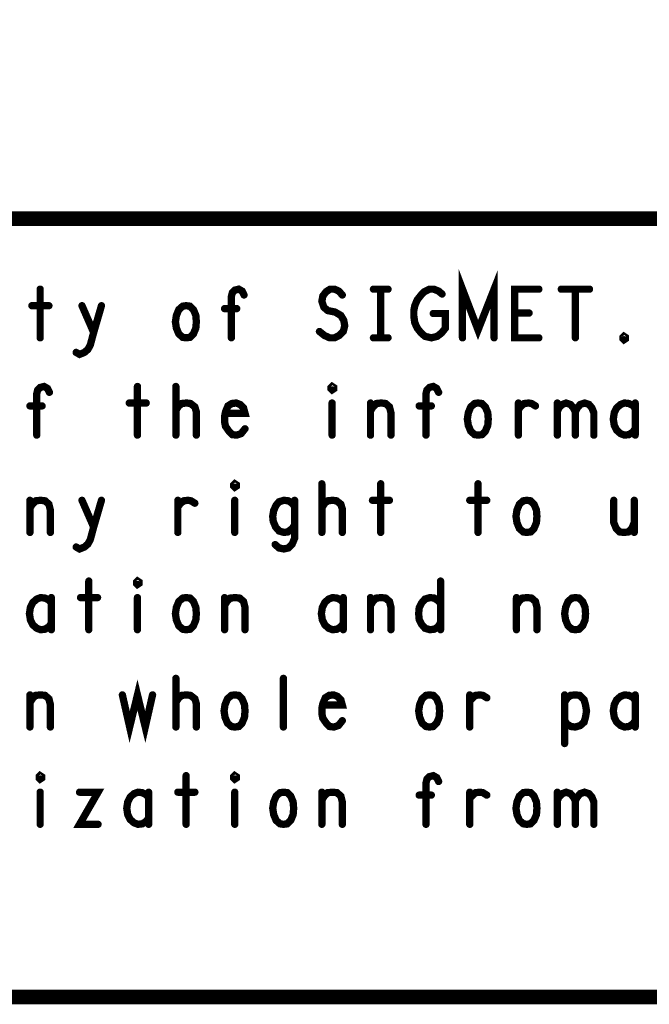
# Model space of a CAD drawing. Extents: x 17.4 to 50.4, y 21.5 to 42.5.
# Tile 12 of 33: x 44 to 45.3, y 21.5 to 23.5. Entities that reach past the tile are written whole.
import ezdxf

# ---------------------------------------------------------------- set-up
doc = ezdxf.new("R2010")
doc.units = 0
doc.layers.add('1', color=2, linetype='CONTINUOUS')

msp = doc.modelspace()

# ---------------------------------------------------------------- linework, layer by layer
at = {"layer": '1'}
for points, const_width in [([(17.43, 21.495), (50.43, 21.495), (50.43, 42.495), (17.43, 42.495), (17.43, 21.495)], 0.03), ([(50.43, 23.095), (44.23, 23.095), (40.43, 23.095), (40.43, 21.495)], 0.03), ([(44.955, 22.85), (44.955, 22.95), (44.987, 22.866), (45.02, 22.95), (45.02, 22.85)], 0.015), ([(44.087, 22.95), (44.087, 22.85)], 0.015), ([(44.48, 22.85), (44.48, 22.935), (44.482, 22.943), (44.487, 22.948), (44.495, 22.95), (44.502, 22.946), (44.506, 22.938)], 0.015), ([(44.661, 22.863), (44.671, 22.855), (44.682, 22.85), (44.692, 22.85), (44.702, 22.855), (44.71, 22.863), (44.713, 22.875), (44.711, 22.886), (44.705, 22.896), (44.693, 22.903), (44.678, 22.906), (44.67, 22.913), (44.666, 22.925), (44.668, 22.936), (44.675, 22.945), (44.683, 22.95), (44.692, 22.95), (44.701, 22.946), (44.708, 22.938)], 0.015), ([(44.772, 22.95), (44.802, 22.95)], 0.015), ([(44.787, 22.95), (44.787, 22.85)], 0.015), ([(44.895, 22.9), (44.92, 22.9), (44.92, 22.87), (44.912, 22.86), (44.903, 22.853), (44.891, 22.85), (44.878, 22.853), (44.87, 22.86), (44.862, 22.87), (44.857, 22.881), (44.855, 22.895), (44.855, 22.906), (44.857, 22.916), (44.862, 22.928), (44.87, 22.938), (44.877, 22.945), (44.887, 22.95), (44.896, 22.95), (44.906, 22.946), (44.913, 22.94)], 0.015), ([(45.112, 22.85), (45.062, 22.85), (45.062, 22.95), (45.112, 22.95)], 0.015), ([(45.158, 22.95), (45.216, 22.95)], 0.015), ([(45.187, 22.95), (45.187, 22.85)], 0.015), ([(44.07, 22.916), (44.105, 22.916)], 0.015), ([(44.161, 22.82), (44.168, 22.816), (44.178, 22.82), (44.185, 22.826), (44.19, 22.835), (44.197, 22.861), (44.213, 22.916)], 0.015), ([(44.173, 22.916), (44.197, 22.861)], 0.015), ([(44.387, 22.85), (44.38, 22.851), (44.372, 22.858), (44.367, 22.87), (44.365, 22.883), (44.367, 22.896), (44.372, 22.908), (44.38, 22.915), (44.387, 22.916), (44.395, 22.915), (44.402, 22.908), (44.407, 22.896), (44.408, 22.883), (44.407, 22.87), (44.402, 22.858), (44.395, 22.851), (44.387, 22.85)], 0.015), ([(44.491, 22.91), (44.466, 22.91)], 0.015), ([(45.092, 22.901), (45.062, 22.901)], 0.015), ([(44.772, 22.85), (44.802, 22.85)], 0.015), ([(45.287, 22.846), (45.285, 22.848), (45.285, 22.851), (45.287, 22.853), (45.29, 22.851), (45.29, 22.848), (45.287, 22.846)], 0.015), ([(44.08, 22.65), (44.08, 22.735), (44.082, 22.743), (44.087, 22.748), (44.095, 22.75), (44.102, 22.746), (44.106, 22.738)], 0.015), ([(44.287, 22.75), (44.287, 22.65)], 0.015), ([(44.366, 22.65), (44.366, 22.75)], 0.015), ([(44.687, 22.743), (44.685, 22.745), (44.685, 22.748), (44.687, 22.75), (44.69, 22.748), (44.69, 22.745), (44.687, 22.743)], 0.015), ([(44.88, 22.65), (44.88, 22.735), (44.882, 22.743), (44.887, 22.748), (44.895, 22.75), (44.902, 22.746), (44.906, 22.738)], 0.015), ([(44.091, 22.71), (44.066, 22.71)], 0.015), ([(44.27, 22.716), (44.305, 22.716)], 0.015), ([(44.366, 22.701), (44.372, 22.71), (44.378, 22.715), (44.388, 22.716), (44.396, 22.715), (44.405, 22.708), (44.408, 22.698), (44.408, 22.65)], 0.015), ([(44.468, 22.695), (44.508, 22.695), (44.505, 22.706), (44.498, 22.713), (44.49, 22.716), (44.481, 22.715), (44.473, 22.71), (44.468, 22.698), (44.466, 22.688), (44.466, 22.678), (44.468, 22.668), (44.475, 22.658), (44.482, 22.651), (44.491, 22.65), (44.5, 22.653), (44.508, 22.663)], 0.015), ([(44.687, 22.716), (44.687, 22.65)], 0.015), ([(44.766, 22.7), (44.771, 22.708), (44.778, 22.715), (44.788, 22.716), (44.797, 22.715), (44.805, 22.708), (44.808, 22.696), (44.808, 22.65)], 0.015), ([(44.766, 22.65), (44.766, 22.716)], 0.015), ([(44.891, 22.71), (44.866, 22.71)], 0.015), ([(44.987, 22.65), (44.98, 22.651), (44.972, 22.658), (44.967, 22.67), (44.965, 22.683), (44.967, 22.696), (44.972, 22.708), (44.98, 22.715), (44.987, 22.716), (44.995, 22.715), (45.002, 22.708), (45.007, 22.696), (45.008, 22.683), (45.007, 22.67), (45.002, 22.658), (44.995, 22.651), (44.987, 22.65)], 0.015), ([(45.07, 22.703), (45.076, 22.71), (45.082, 22.715), (45.091, 22.716), (45.097, 22.715), (45.105, 22.71)], 0.015), ([(45.07, 22.65), (45.07, 22.716)], 0.015), ([(45.15, 22.698), (45.153, 22.706), (45.16, 22.713), (45.168, 22.716), (45.177, 22.713), (45.183, 22.706), (45.187, 22.698), (45.187, 22.65)], 0.015), ([(45.15, 22.65), (45.15, 22.716)], 0.015), ([(45.187, 22.698), (45.191, 22.706), (45.197, 22.713), (45.206, 22.716), (45.215, 22.713), (45.221, 22.706), (45.225, 22.696), (45.225, 22.65)], 0.015), ([(45.31, 22.705), (45.305, 22.711), (45.297, 22.715), (45.288, 22.716), (45.28, 22.713), (45.272, 22.706), (45.267, 22.696), (45.265, 22.683), (45.267, 22.67), (45.272, 22.66), (45.28, 22.653), (45.288, 22.65), (45.297, 22.651), (45.305, 22.656), (45.31, 22.663)], 0.015), ([(45.31, 22.65), (45.31, 22.716)], 0.015), ([(44.487, 22.543), (44.485, 22.545), (44.485, 22.548), (44.487, 22.55), (44.49, 22.548), (44.49, 22.545), (44.487, 22.543)], 0.015), ([(44.666, 22.45), (44.666, 22.55)], 0.015), ([(44.787, 22.55), (44.787, 22.45)], 0.015), ([(44.987, 22.55), (44.987, 22.45)], 0.015), ([(44.066, 22.5), (44.071, 22.508), (44.078, 22.515), (44.088, 22.516), (44.097, 22.515), (44.105, 22.508), (44.108, 22.496), (44.108, 22.45)], 0.015), ([(44.066, 22.45), (44.066, 22.516)], 0.015), ([(44.161, 22.42), (44.168, 22.416), (44.178, 22.42), (44.185, 22.426), (44.19, 22.435), (44.197, 22.461), (44.213, 22.516)], 0.015), ([(44.173, 22.516), (44.197, 22.461)], 0.015), ([(44.37, 22.503), (44.376, 22.51), (44.382, 22.515), (44.391, 22.516), (44.397, 22.515), (44.405, 22.51)], 0.015), ([(44.37, 22.45), (44.37, 22.516)], 0.015), ([(44.487, 22.516), (44.487, 22.45)], 0.015), ([(44.61, 22.503), (44.605, 22.51), (44.597, 22.515), (44.588, 22.516), (44.578, 22.513), (44.572, 22.506), (44.567, 22.495), (44.565, 22.483), (44.566, 22.473), (44.571, 22.461), (44.578, 22.453), (44.588, 22.45), (44.596, 22.451), (44.605, 22.458), (44.61, 22.465)], 0.015), ([(44.57, 22.425), (44.578, 22.418), (44.588, 22.416), (44.597, 22.418), (44.605, 22.426), (44.61, 22.438), (44.61, 22.516)], 0.015), ([(44.666, 22.501), (44.672, 22.51), (44.678, 22.515), (44.688, 22.516), (44.696, 22.515), (44.705, 22.508), (44.708, 22.498), (44.708, 22.45)], 0.015), ([(44.77, 22.516), (44.805, 22.516)], 0.015), ([(44.97, 22.516), (45.005, 22.516)], 0.015), ([(45.087, 22.45), (45.08, 22.451), (45.072, 22.458), (45.067, 22.47), (45.065, 22.483), (45.067, 22.496), (45.072, 22.508), (45.08, 22.515), (45.087, 22.516), (45.095, 22.515), (45.102, 22.508), (45.107, 22.496), (45.108, 22.483), (45.107, 22.47), (45.102, 22.458), (45.095, 22.451), (45.087, 22.45)], 0.015), ([(45.266, 22.516), (45.266, 22.47), (45.271, 22.458), (45.278, 22.451), (45.287, 22.45), (45.296, 22.451), (45.303, 22.458), (45.308, 22.47)], 0.015), ([(45.308, 22.45), (45.308, 22.516)], 0.015), ([(44.187, 22.35), (44.187, 22.25)], 0.015), ([(44.287, 22.343), (44.285, 22.345), (44.285, 22.348), (44.287, 22.35), (44.29, 22.348), (44.29, 22.345), (44.287, 22.343)], 0.015), ([(44.91, 22.35), (44.91, 22.25)], 0.015), ([(44.11, 22.305), (44.105, 22.311), (44.097, 22.315), (44.088, 22.316), (44.08, 22.313), (44.072, 22.306), (44.067, 22.296), (44.065, 22.283), (44.067, 22.27), (44.072, 22.26), (44.08, 22.253), (44.088, 22.25), (44.097, 22.251), (44.105, 22.256), (44.11, 22.263)], 0.015), ([(44.11, 22.25), (44.11, 22.316)], 0.015), ([(44.17, 22.316), (44.205, 22.316)], 0.015), ([(44.287, 22.316), (44.287, 22.25)], 0.015), ([(44.387, 22.25), (44.38, 22.251), (44.372, 22.258), (44.367, 22.27), (44.365, 22.283), (44.367, 22.296), (44.372, 22.308), (44.38, 22.315), (44.387, 22.316), (44.395, 22.315), (44.402, 22.308), (44.407, 22.296), (44.408, 22.283), (44.407, 22.27), (44.402, 22.258), (44.395, 22.251), (44.387, 22.25)], 0.015), ([(44.466, 22.3), (44.471, 22.308), (44.478, 22.315), (44.488, 22.316), (44.497, 22.315), (44.505, 22.308), (44.508, 22.296), (44.508, 22.25)], 0.015), ([(44.466, 22.25), (44.466, 22.316)], 0.015), ([(44.71, 22.305), (44.705, 22.311), (44.697, 22.315), (44.688, 22.316), (44.68, 22.313), (44.672, 22.306), (44.667, 22.296), (44.665, 22.283), (44.667, 22.27), (44.672, 22.26), (44.68, 22.253), (44.688, 22.25), (44.697, 22.251), (44.705, 22.256), (44.71, 22.263)], 0.015), ([(44.71, 22.25), (44.71, 22.316)], 0.015), ([(44.766, 22.3), (44.771, 22.308), (44.778, 22.315), (44.788, 22.316), (44.797, 22.315), (44.805, 22.308), (44.808, 22.296), (44.808, 22.25)], 0.015), ([(44.766, 22.25), (44.766, 22.316)], 0.015), ([(44.91, 22.265), (44.905, 22.256), (44.897, 22.251), (44.888, 22.25), (44.878, 22.253), (44.871, 22.261), (44.866, 22.271), (44.865, 22.283), (44.866, 22.295), (44.871, 22.305), (44.878, 22.313), (44.888, 22.316), (44.897, 22.315), (44.903, 22.311), (44.91, 22.305)], 0.015), ([(45.066, 22.3), (45.071, 22.308), (45.078, 22.315), (45.088, 22.316), (45.097, 22.315), (45.105, 22.308), (45.108, 22.296), (45.108, 22.25)], 0.015), ([(45.066, 22.25), (45.066, 22.316)], 0.015), ([(45.187, 22.25), (45.18, 22.251), (45.172, 22.258), (45.167, 22.27), (45.165, 22.283), (45.167, 22.296), (45.172, 22.308), (45.18, 22.315), (45.187, 22.316), (45.195, 22.315), (45.202, 22.308), (45.207, 22.296), (45.208, 22.283), (45.207, 22.27), (45.202, 22.258), (45.195, 22.251), (45.187, 22.25)], 0.015), ([(44.256, 22.116), (44.271, 22.05), (44.287, 22.116), (44.303, 22.05), (44.318, 22.116)], 0.015), ([(44.366, 22.05), (44.366, 22.15)], 0.015), ([(44.587, 22.05), (44.587, 22.15)], 0.015), ([(44.066, 22.1), (44.071, 22.108), (44.078, 22.115), (44.088, 22.116), (44.097, 22.115), (44.105, 22.108), (44.108, 22.096), (44.108, 22.05)], 0.015), ([(44.066, 22.05), (44.066, 22.116)], 0.015), ([(44.366, 22.101), (44.372, 22.11), (44.378, 22.115), (44.388, 22.116), (44.396, 22.115), (44.405, 22.108), (44.408, 22.098), (44.408, 22.05)], 0.015), ([(44.487, 22.05), (44.48, 22.051), (44.472, 22.058), (44.467, 22.07), (44.465, 22.083), (44.467, 22.096), (44.472, 22.108), (44.48, 22.115), (44.487, 22.116), (44.495, 22.115), (44.502, 22.108), (44.507, 22.096), (44.508, 22.083), (44.507, 22.07), (44.502, 22.058), (44.495, 22.051), (44.487, 22.05)], 0.015), ([(44.668, 22.095), (44.708, 22.095), (44.705, 22.106), (44.698, 22.113), (44.69, 22.116), (44.681, 22.115), (44.673, 22.11), (44.668, 22.098), (44.666, 22.088), (44.666, 22.078), (44.668, 22.068), (44.675, 22.058), (44.682, 22.051), (44.691, 22.05), (44.7, 22.053), (44.708, 22.063)], 0.015), ([(44.887, 22.05), (44.88, 22.051), (44.872, 22.058), (44.867, 22.07), (44.865, 22.083), (44.867, 22.096), (44.872, 22.108), (44.88, 22.115), (44.887, 22.116), (44.895, 22.115), (44.902, 22.108), (44.907, 22.096), (44.908, 22.083), (44.907, 22.07), (44.902, 22.058), (44.895, 22.051), (44.887, 22.05)], 0.015), ([(44.97, 22.103), (44.976, 22.11), (44.982, 22.115), (44.991, 22.116), (44.997, 22.115), (45.005, 22.11)], 0.015), ([(44.97, 22.05), (44.97, 22.116)], 0.015), ([(45.165, 22.101), (45.171, 22.11), (45.177, 22.115), (45.187, 22.116), (45.196, 22.115), (45.205, 22.106), (45.208, 22.095), (45.21, 22.083), (45.208, 22.071), (45.205, 22.06), (45.197, 22.053), (45.187, 22.05), (45.178, 22.051), (45.17, 22.056), (45.165, 22.063)], 0.015), ([(45.165, 22.016), (45.165, 22.116)], 0.015), ([(45.31, 22.105), (45.305, 22.111), (45.297, 22.115), (45.288, 22.116), (45.28, 22.113), (45.272, 22.106), (45.267, 22.096), (45.265, 22.083), (45.267, 22.07), (45.272, 22.06), (45.28, 22.053), (45.288, 22.05), (45.297, 22.051), (45.305, 22.056), (45.31, 22.063)], 0.015), ([(45.31, 22.05), (45.31, 22.116)], 0.015), ([(44.087, 21.943), (44.085, 21.945), (44.085, 21.948), (44.087, 21.95), (44.09, 21.948), (44.09, 21.945), (44.087, 21.943)], 0.015), ([(44.487, 21.943), (44.485, 21.945), (44.485, 21.948), (44.487, 21.95), (44.49, 21.948), (44.49, 21.945), (44.487, 21.943)], 0.015), ([(44.387, 21.95), (44.387, 21.85)], 0.015), ([(44.88, 21.85), (44.88, 21.935), (44.882, 21.943), (44.887, 21.948), (44.895, 21.95), (44.902, 21.946), (44.906, 21.938)], 0.015), ([(44.087, 21.916), (44.087, 21.85)], 0.015), ([(44.168, 21.916), (44.206, 21.916), (44.168, 21.85), (44.206, 21.85)], 0.015), ([(44.31, 21.905), (44.305, 21.911), (44.297, 21.915), (44.288, 21.916), (44.28, 21.913), (44.272, 21.906), (44.267, 21.896), (44.265, 21.883), (44.267, 21.87), (44.272, 21.86), (44.28, 21.853), (44.288, 21.85), (44.297, 21.851), (44.305, 21.856), (44.31, 21.863)], 0.015), ([(44.31, 21.85), (44.31, 21.916)], 0.015), ([(44.37, 21.916), (44.405, 21.916)], 0.015), ([(44.487, 21.916), (44.487, 21.85)], 0.015), ([(44.587, 21.85), (44.58, 21.851), (44.572, 21.858), (44.567, 21.87), (44.565, 21.883), (44.567, 21.896), (44.572, 21.908), (44.58, 21.915), (44.587, 21.916), (44.595, 21.915), (44.602, 21.908), (44.607, 21.896), (44.608, 21.883), (44.607, 21.87), (44.602, 21.858), (44.595, 21.851), (44.587, 21.85)], 0.015), ([(44.666, 21.9), (44.671, 21.908), (44.678, 21.915), (44.688, 21.916), (44.697, 21.915), (44.705, 21.908), (44.708, 21.896), (44.708, 21.85)], 0.015), ([(44.666, 21.85), (44.666, 21.916)], 0.015), ([(44.97, 21.903), (44.976, 21.91), (44.982, 21.915), (44.991, 21.916), (44.997, 21.915), (45.005, 21.91)], 0.015), ([(44.97, 21.85), (44.97, 21.916)], 0.015), ([(45.087, 21.85), (45.08, 21.851), (45.072, 21.858), (45.067, 21.87), (45.065, 21.883), (45.067, 21.896), (45.072, 21.908), (45.08, 21.915), (45.087, 21.916), (45.095, 21.915), (45.102, 21.908), (45.107, 21.896), (45.108, 21.883), (45.107, 21.87), (45.102, 21.858), (45.095, 21.851), (45.087, 21.85)], 0.015), ([(45.15, 21.898), (45.153, 21.906), (45.16, 21.913), (45.168, 21.916), (45.177, 21.913), (45.183, 21.906), (45.187, 21.898), (45.187, 21.85)], 0.015), ([(45.15, 21.85), (45.15, 21.916)], 0.015), ([(45.187, 21.898), (45.191, 21.906), (45.197, 21.913), (45.206, 21.916), (45.215, 21.913), (45.221, 21.906), (45.225, 21.896), (45.225, 21.85)], 0.015), ([(44.891, 21.91), (44.866, 21.91)], 0.015)]:
    msp.add_lwpolyline(points, dxfattribs=dict(at, const_width=const_width))
at = {"layer": '1', "const_width": 0.0075}
for points in [[(44.09075, 22.95, 1), (44.08325, 22.95, 1)], [(44.77575, 22.95, 1), (44.76825, 22.95, 1)], [(44.79075, 22.95, 1), (44.78325, 22.95, 1)], [(44.80575, 22.95, 1), (44.79825, 22.95, 1)], [(45.11575, 22.95, 1), (45.10825, 22.95, 1)], [(45.16175, 22.95, 1), (45.15425, 22.95, 1)], [(45.19075, 22.95, 1), (45.18325, 22.95, 1)], [(45.21975, 22.95, 1), (45.21225, 22.95, 1)], [(44.50975, 22.938, 1), (44.50225, 22.938, 1)], [(44.71175, 22.938, 1), (44.70425, 22.938, 1)], [(44.91675, 22.94, 1), (44.90925, 22.94, 1)], [(44.07375, 22.916, 1), (44.06625, 22.916, 1)], [(44.10875, 22.916, 1), (44.10125, 22.916, 1)], [(44.17675, 22.916, 1), (44.16925, 22.916, 1)], [(44.21675, 22.916, 1), (44.20925, 22.916, 1)], [(44.46975, 22.91, 1), (44.46225, 22.91, 1)], [(44.49475, 22.91, 1), (44.48725, 22.91, 1)], [(44.89875, 22.9, 1), (44.89125, 22.9, 1)], [(45.06575, 22.901, 1), (45.05825, 22.901, 1)], [(45.09575, 22.901, 1), (45.08825, 22.901, 1)], [(44.66475, 22.863, 1), (44.65725, 22.863, 1)], [(44.09075, 22.85, 1), (44.08325, 22.85, 1)], [(44.20075, 22.861, 1), (44.19325, 22.861, 1)], [(44.39075, 22.85, 1), (44.38325, 22.85, 1)], [(44.39075, 22.85, 1), (44.38325, 22.85, 1)], [(44.48375, 22.85, 1), (44.47625, 22.85, 1)], [(44.77575, 22.85, 1), (44.76825, 22.85, 1)], [(44.79075, 22.85, 1), (44.78325, 22.85, 1)], [(44.80575, 22.85, 1), (44.79825, 22.85, 1)], [(44.95875, 22.85, 1), (44.95125, 22.85, 1)], [(45.02375, 22.85, 1), (45.01625, 22.85, 1)], [(45.11575, 22.85, 1), (45.10825, 22.85, 1)], [(45.19075, 22.85, 1), (45.18325, 22.85, 1)], [(45.29075, 22.846, 1), (45.28325, 22.846, 1)], [(45.29075, 22.846, 1), (45.28325, 22.846, 1)], [(44.16475, 22.82, 1), (44.15725, 22.82, 1)], [(44.29075, 22.75, 1), (44.28325, 22.75, 1)], [(44.36975, 22.75, 1), (44.36225, 22.75, 1)], [(44.69075, 22.743, 1), (44.68325, 22.743, 1)], [(44.69075, 22.743, 1), (44.68325, 22.743, 1)], [(44.10975, 22.738, 1), (44.10225, 22.738, 1)], [(44.90975, 22.738, 1), (44.90225, 22.738, 1)], [(44.06975, 22.71, 1), (44.06225, 22.71, 1)], [(44.09475, 22.71, 1), (44.08725, 22.71, 1)], [(44.27375, 22.716, 1), (44.26625, 22.716, 1)], [(44.30875, 22.716, 1), (44.30125, 22.716, 1)], [(44.36975, 22.701, 1), (44.36225, 22.701, 1)], [(44.69075, 22.716, 1), (44.68325, 22.716, 1)], [(44.76975, 22.716, 1), (44.76225, 22.716, 1)], [(44.86975, 22.71, 1), (44.86225, 22.71, 1)], [(44.89475, 22.71, 1), (44.88725, 22.71, 1)], [(45.07375, 22.716, 1), (45.06625, 22.716, 1)], [(45.07375, 22.703, 1), (45.06625, 22.703, 1)], [(45.10875, 22.71, 1), (45.10125, 22.71, 1)], [(45.15375, 22.716, 1), (45.14625, 22.716, 1)], [(45.31375, 22.716, 1), (45.30625, 22.716, 1)], [(45.31375, 22.705, 1), (45.30625, 22.705, 1)], [(44.47175, 22.695, 1), (44.46425, 22.695, 1)], [(44.76975, 22.7, 1), (44.76225, 22.7, 1)], [(45.15375, 22.698, 1), (45.14625, 22.698, 1)], [(45.19075, 22.698, 1), (45.18325, 22.698, 1)], [(44.51175, 22.663, 1), (44.50425, 22.663, 1)], [(45.31375, 22.663, 1), (45.30625, 22.663, 1)], [(44.08375, 22.65, 1), (44.07625, 22.65, 1)], [(44.29075, 22.65, 1), (44.28325, 22.65, 1)], [(44.36975, 22.65, 1), (44.36225, 22.65, 1)], [(44.41175, 22.65, 1), (44.40425, 22.65, 1)], [(44.69075, 22.65, 1), (44.68325, 22.65, 1)], [(44.76975, 22.65, 1), (44.76225, 22.65, 1)], [(44.81175, 22.65, 1), (44.80425, 22.65, 1)], [(44.88375, 22.65, 1), (44.87625, 22.65, 1)], [(44.99075, 22.65, 1), (44.98325, 22.65, 1)], [(44.99075, 22.65, 1), (44.98325, 22.65, 1)], [(45.07375, 22.65, 1), (45.06625, 22.65, 1)], [(45.15375, 22.65, 1), (45.14625, 22.65, 1)], [(45.19075, 22.65, 1), (45.18325, 22.65, 1)], [(45.22875, 22.65, 1), (45.22125, 22.65, 1)], [(45.31375, 22.65, 1), (45.30625, 22.65, 1)], [(44.49075, 22.543, 1), (44.48325, 22.543, 1)], [(44.49075, 22.543, 1), (44.48325, 22.543, 1)], [(44.66975, 22.55, 1), (44.66225, 22.55, 1)], [(44.79075, 22.55, 1), (44.78325, 22.55, 1)], [(44.99075, 22.55, 1), (44.98325, 22.55, 1)], [(44.06975, 22.516, 1), (44.06225, 22.516, 1)], [(44.06975, 22.5, 1), (44.06225, 22.5, 1)], [(44.17675, 22.516, 1), (44.16925, 22.516, 1)], [(44.21675, 22.516, 1), (44.20925, 22.516, 1)], [(44.37375, 22.516, 1), (44.36625, 22.516, 1)], [(44.37375, 22.503, 1), (44.36625, 22.503, 1)], [(44.40875, 22.51, 1), (44.40125, 22.51, 1)], [(44.49075, 22.516, 1), (44.48325, 22.516, 1)], [(44.61375, 22.516, 1), (44.60625, 22.516, 1)], [(44.61375, 22.503, 1), (44.60625, 22.503, 1)], [(44.66975, 22.501, 1), (44.66225, 22.501, 1)], [(44.77375, 22.516, 1), (44.76625, 22.516, 1)], [(44.80875, 22.516, 1), (44.80125, 22.516, 1)], [(44.97375, 22.516, 1), (44.96625, 22.516, 1)], [(45.00875, 22.516, 1), (45.00125, 22.516, 1)], [(45.26975, 22.516, 1), (45.26225, 22.516, 1)], [(45.31175, 22.516, 1), (45.30425, 22.516, 1)], [(44.20075, 22.461, 1), (44.19325, 22.461, 1)], [(44.61375, 22.465, 1), (44.60625, 22.465, 1)], [(45.31175, 22.47, 1), (45.30425, 22.47, 1)], [(44.06975, 22.45, 1), (44.06225, 22.45, 1)], [(44.11175, 22.45, 1), (44.10425, 22.45, 1)], [(44.37375, 22.45, 1), (44.36625, 22.45, 1)], [(44.49075, 22.45, 1), (44.48325, 22.45, 1)], [(44.66975, 22.45, 1), (44.66225, 22.45, 1)], [(44.71175, 22.45, 1), (44.70425, 22.45, 1)], [(44.79075, 22.45, 1), (44.78325, 22.45, 1)], [(44.99075, 22.45, 1), (44.98325, 22.45, 1)], [(45.09075, 22.45, 1), (45.08325, 22.45, 1)], [(45.09075, 22.45, 1), (45.08325, 22.45, 1)], [(45.31175, 22.45, 1), (45.30425, 22.45, 1)], [(44.16475, 22.42, 1), (44.15725, 22.42, 1)], [(44.57375, 22.425, 1), (44.56625, 22.425, 1)], [(44.19075, 22.35, 1), (44.18325, 22.35, 1)], [(44.29075, 22.343, 1), (44.28325, 22.343, 1)], [(44.29075, 22.343, 1), (44.28325, 22.343, 1)], [(44.91375, 22.35, 1), (44.90625, 22.35, 1)], [(44.11375, 22.316, 1), (44.10625, 22.316, 1)], [(44.11375, 22.305, 1), (44.10625, 22.305, 1)], [(44.17375, 22.316, 1), (44.16625, 22.316, 1)], [(44.20875, 22.316, 1), (44.20125, 22.316, 1)], [(44.29075, 22.316, 1), (44.28325, 22.316, 1)], [(44.46975, 22.316, 1), (44.46225, 22.316, 1)], [(44.46975, 22.3, 1), (44.46225, 22.3, 1)], [(44.71375, 22.316, 1), (44.70625, 22.316, 1)], [(44.71375, 22.305, 1), (44.70625, 22.305, 1)], [(44.76975, 22.316, 1), (44.76225, 22.316, 1)], [(44.76975, 22.3, 1), (44.76225, 22.3, 1)], [(44.91375, 22.305, 1), (44.90625, 22.305, 1)], [(45.06975, 22.316, 1), (45.06225, 22.316, 1)], [(45.06975, 22.3, 1), (45.06225, 22.3, 1)], [(44.11375, 22.263, 1), (44.10625, 22.263, 1)], [(44.71375, 22.263, 1), (44.70625, 22.263, 1)], [(44.91375, 22.265, 1), (44.90625, 22.265, 1)], [(44.11375, 22.25, 1), (44.10625, 22.25, 1)], [(44.19075, 22.25, 1), (44.18325, 22.25, 1)], [(44.29075, 22.25, 1), (44.28325, 22.25, 1)], [(44.39075, 22.25, 1), (44.38325, 22.25, 1)], [(44.39075, 22.25, 1), (44.38325, 22.25, 1)], [(44.46975, 22.25, 1), (44.46225, 22.25, 1)], [(44.51175, 22.25, 1), (44.50425, 22.25, 1)], [(44.71375, 22.25, 1), (44.70625, 22.25, 1)], [(44.76975, 22.25, 1), (44.76225, 22.25, 1)], [(44.81175, 22.25, 1), (44.80425, 22.25, 1)], [(44.91375, 22.25, 1), (44.90625, 22.25, 1)], [(45.06975, 22.25, 1), (45.06225, 22.25, 1)], [(45.11175, 22.25, 1), (45.10425, 22.25, 1)], [(45.19075, 22.25, 1), (45.18325, 22.25, 1)], [(45.19075, 22.25, 1), (45.18325, 22.25, 1)], [(44.36975, 22.15, 1), (44.36225, 22.15, 1)], [(44.59075, 22.15, 1), (44.58325, 22.15, 1)], [(44.06975, 22.116, 1), (44.06225, 22.116, 1)], [(44.25975, 22.116, 1), (44.25225, 22.116, 1)], [(44.32175, 22.116, 1), (44.31425, 22.116, 1)], [(44.97375, 22.116, 1), (44.96625, 22.116, 1)], [(45.16875, 22.116, 1), (45.16125, 22.116, 1)], [(45.31375, 22.116, 1), (45.30625, 22.116, 1)], [(44.06975, 22.1, 1), (44.06225, 22.1, 1)], [(44.36975, 22.101, 1), (44.36225, 22.101, 1)], [(44.67175, 22.095, 1), (44.66425, 22.095, 1)], [(44.97375, 22.103, 1), (44.96625, 22.103, 1)], [(45.00875, 22.11, 1), (45.00125, 22.11, 1)], [(45.16875, 22.101, 1), (45.16125, 22.101, 1)], [(45.31375, 22.105, 1), (45.30625, 22.105, 1)], [(44.71175, 22.063, 1), (44.70425, 22.063, 1)], [(45.16875, 22.063, 1), (45.16125, 22.063, 1)], [(45.31375, 22.063, 1), (45.30625, 22.063, 1)], [(44.06975, 22.05, 1), (44.06225, 22.05, 1)], [(44.11175, 22.05, 1), (44.10425, 22.05, 1)], [(44.36975, 22.05, 1), (44.36225, 22.05, 1)], [(44.41175, 22.05, 1), (44.40425, 22.05, 1)], [(44.49075, 22.05, 1), (44.48325, 22.05, 1)], [(44.49075, 22.05, 1), (44.48325, 22.05, 1)], [(44.59075, 22.05, 1), (44.58325, 22.05, 1)], [(44.89075, 22.05, 1), (44.88325, 22.05, 1)], [(44.89075, 22.05, 1), (44.88325, 22.05, 1)], [(44.97375, 22.05, 1), (44.96625, 22.05, 1)], [(45.31375, 22.05, 1), (45.30625, 22.05, 1)], [(45.16875, 22.016, 1), (45.16125, 22.016, 1)], [(44.09075, 21.943, 1), (44.08325, 21.943, 1)], [(44.09075, 21.943, 1), (44.08325, 21.943, 1)], [(44.39075, 21.95, 1), (44.38325, 21.95, 1)], [(44.49075, 21.943, 1), (44.48325, 21.943, 1)], [(44.49075, 21.943, 1), (44.48325, 21.943, 1)], [(44.90975, 21.938, 1), (44.90225, 21.938, 1)], [(44.09075, 21.916, 1), (44.08325, 21.916, 1)], [(44.17175, 21.916, 1), (44.16425, 21.916, 1)], [(44.31375, 21.916, 1), (44.30625, 21.916, 1)], [(44.37375, 21.916, 1), (44.36625, 21.916, 1)], [(44.40875, 21.916, 1), (44.40125, 21.916, 1)], [(44.49075, 21.916, 1), (44.48325, 21.916, 1)], [(44.66975, 21.916, 1), (44.66225, 21.916, 1)], [(44.97375, 21.916, 1), (44.96625, 21.916, 1)], [(45.15375, 21.916, 1), (45.14625, 21.916, 1)], [(44.31375, 21.905, 1), (44.30625, 21.905, 1)], [(44.66975, 21.9, 1), (44.66225, 21.9, 1)], [(44.86975, 21.91, 1), (44.86225, 21.91, 1)], [(44.89475, 21.91, 1), (44.88725, 21.91, 1)], [(44.97375, 21.903, 1), (44.96625, 21.903, 1)], [(45.00875, 21.91, 1), (45.00125, 21.91, 1)], [(45.15375, 21.898, 1), (45.14625, 21.898, 1)], [(45.19075, 21.898, 1), (45.18325, 21.898, 1)], [(44.31375, 21.863, 1), (44.30625, 21.863, 1)], [(44.09075, 21.85, 1), (44.08325, 21.85, 1)], [(44.20975, 21.85, 1), (44.20225, 21.85, 1)], [(44.31375, 21.85, 1), (44.30625, 21.85, 1)], [(44.39075, 21.85, 1), (44.38325, 21.85, 1)], [(44.49075, 21.85, 1), (44.48325, 21.85, 1)], [(44.59075, 21.85, 1), (44.58325, 21.85, 1)], [(44.59075, 21.85, 1), (44.58325, 21.85, 1)], [(44.66975, 21.85, 1), (44.66225, 21.85, 1)], [(44.71175, 21.85, 1), (44.70425, 21.85, 1)], [(44.88375, 21.85, 1), (44.87625, 21.85, 1)], [(44.97375, 21.85, 1), (44.96625, 21.85, 1)], [(45.09075, 21.85, 1), (45.08325, 21.85, 1)], [(45.09075, 21.85, 1), (45.08325, 21.85, 1)], [(45.15375, 21.85, 1), (45.14625, 21.85, 1)], [(45.19075, 21.85, 1), (45.18325, 21.85, 1)], [(45.22875, 21.85, 1), (45.22125, 21.85, 1)]]:
    msp.add_lwpolyline(points, format="xyb", close=True, dxfattribs=at)

doc.saveas('drawing.dxf')
